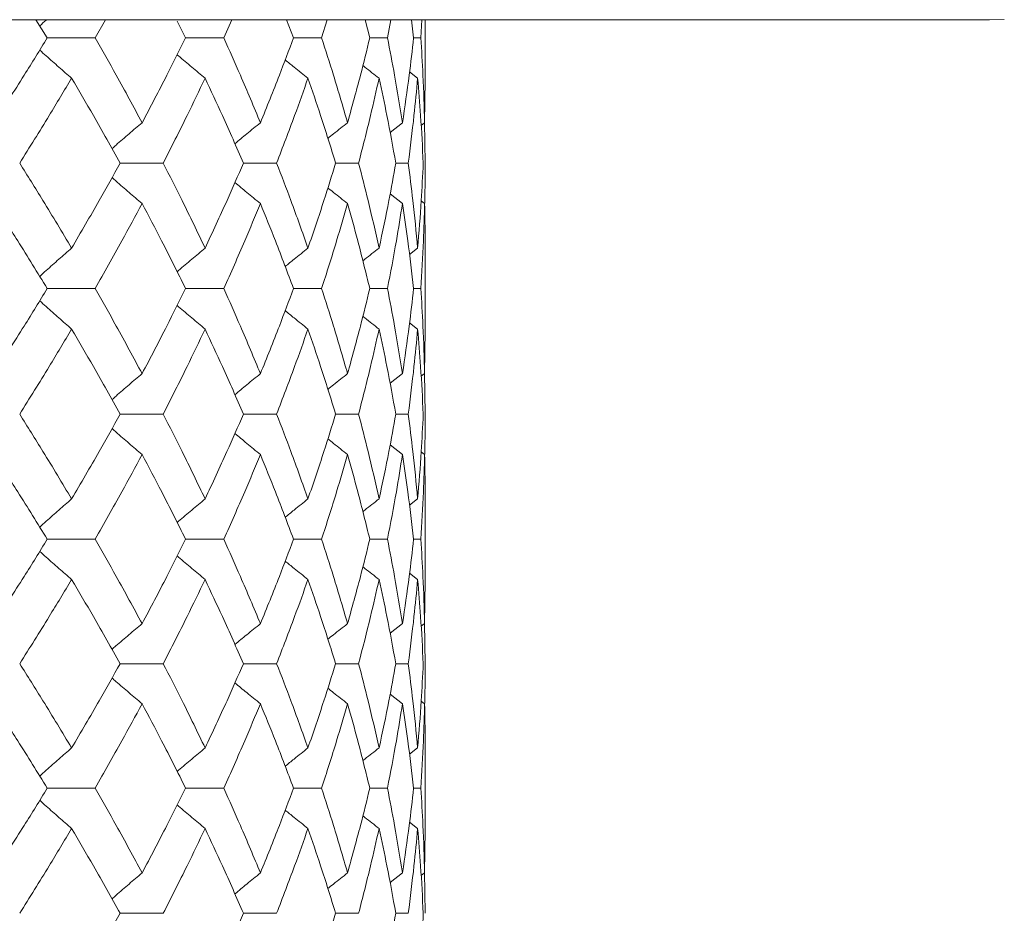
# Model space of a CAD drawing. Header units: inches. Extents: x -4 to 22.9, y -7.2 to 15.7.
# Tile 43 of 127: x 0.328 to 0.807, y 2.756 to 3.191. Entities that reach past the tile are written whole.
import ezdxf

# ---------------------------------------------------------------- set-up
doc = ezdxf.new("R2010")
doc.units = ezdxf.units.IN
doc.header["$MEASUREMENT"] = 0

msp = doc.modelspace()

# ---------------------------------------------------------------- linework, layer by layer
at = {"color": 7, "linetype": 'Continuous', "lineweight": 15}
for p, q in [((0.79997, 3.19092), (0.07137, 3.19092)), ((0.34133, 3.1821), (0.33582, 3.19092)), ((0.36462, 3.1821), (0.3696, 3.19092)), ((0.40866, 3.1821), (0.40452, 3.19029)), ((0.42725, 3.1821), (0.43116, 3.19092)), ((0.46119, 3.1821), (0.45782, 3.19092)), ((0.47487, 3.1821), (0.47766, 3.19092)), ((0.49833, 3.1821), (0.4961, 3.19092)), ((0.50696, 3.1821), (0.50861, 3.19092)), ((0.51969, 3.1821), (0.51861, 3.19092)), ((0.52317, 3.1821), (0.52365, 3.19092)), ((0.52525, 3.16159), (0.52525, 3.19092)), ((0.80725, 3.19106), (0.79997, 3.19092)), ((0.34133, 3.1821), (0.36462, 3.1821)), ((0.40866, 3.1821), (0.42725, 3.1821)), ((0.46119, 3.1821), (0.47487, 3.1821)), ((0.49833, 3.1821), (0.50696, 3.1821)), ((0.51969, 3.1821), (0.52317, 3.1821)), ((0.52164, 3.16247), (0.51771, 3.16551)), ((0.52502, 3.14083), (0.52523, 3.16159)), ((0.51424, 3.14083), (0.5082, 3.13612)), ((0.52502, 3.14083), (0.52333, 3.13953)), ((0.52525, 3.12114), (0.52502, 3.14129)), ((0.3768, 3.12114), (0.39777, 3.12114)), ((0.43681, 3.12114), (0.45297, 3.12114)), ((0.48171, 3.12114), (0.49288, 3.12114)), ((0.511, 3.12114), (0.51707, 3.12114)), ((0.51424, 3.10144), (0.50823, 3.10612)), ((0.52502, 3.10144), (0.52338, 3.10271)), ((0.52164, 3.07974), (0.51767, 3.07666)), ((0.52525, 3.03942), (0.52525, 3.08062)), ((0.34133, 3.06002), (0.36462, 3.06002)), ((0.40866, 3.06002), (0.42725, 3.06002)), ((0.46119, 3.06002), (0.47487, 3.06002)), ((0.49833, 3.06002), (0.50696, 3.06002)), ((0.51969, 3.06002), (0.52317, 3.06002)), ((0.52164, 3.0403), (0.51771, 3.04335)), ((0.52502, 3.0186), (0.52523, 3.03942)), ((0.51424, 3.0186), (0.5082, 3.01389)), ((0.52502, 3.0186), (0.52334, 3.0173)), ((0.52525, 2.9989), (0.52502, 3.01907)), ((0.3768, 2.9989), (0.39777, 2.9989)), ((0.43681, 2.9989), (0.45297, 2.9989)), ((0.48171, 2.9989), (0.49288, 2.9989)), ((0.511, 2.9989), (0.51707, 2.9989)), ((0.51424, 2.97921), (0.50823, 2.98389)), ((0.52502, 2.97921), (0.52338, 2.98048)), ((0.52525, 2.91748), (0.52525, 2.95845)), ((0.52164, 2.95757), (0.51767, 2.9545)), ((0.34133, 2.93794), (0.36462, 2.93794)), ((0.40866, 2.93794), (0.42725, 2.93794)), ((0.46119, 2.93794), (0.47487, 2.93794)), ((0.49833, 2.93794), (0.50696, 2.93794)), ((0.51969, 2.93794), (0.52317, 2.93794)), ((0.52164, 2.91834), (0.51771, 2.92137)), ((0.52502, 2.89682), (0.52523, 2.91748)), ((0.51424, 2.89682), (0.5082, 2.89216)), ((0.52502, 2.89682), (0.52334, 2.89553)), ((0.52525, 2.87732), (0.52502, 2.8973)), ((0.3768, 2.87732), (0.39777, 2.87732)), ((0.43681, 2.87732), (0.45297, 2.87732)), ((0.48171, 2.87732), (0.49288, 2.87732)), ((0.511, 2.87732), (0.51707, 2.87732)), ((0.51424, 2.85781), (0.50823, 2.86246)), ((0.52502, 2.85781), (0.52338, 2.85907)), ((0.52164, 2.83629), (0.51766, 2.83323)), ((0.52525, 2.79619), (0.52525, 2.83716)), ((0.34133, 2.8167), (0.36462, 2.8167)), ((0.40866, 2.8167), (0.42725, 2.8167)), ((0.46119, 2.8167), (0.47487, 2.8167)), ((0.49833, 2.8167), (0.50696, 2.8167)), ((0.51969, 2.8167), (0.52317, 2.8167)), ((0.52164, 2.79707), (0.51771, 2.80011)), ((0.52502, 2.77543), (0.52523, 2.79619)), ((0.52525, 2.75574), (0.52502, 2.77589)), ((0.51424, 2.77543), (0.5082, 2.77072)), ((0.52502, 2.77543), (0.52333, 2.77413)), ((0.3768, 2.75574), (0.39777, 2.75574)), ((0.43681, 2.75574), (0.45297, 2.75574)), ((0.48171, 2.75574), (0.49288, 2.75574)), ((0.511, 2.75574), (0.51707, 2.75574))]:
    msp.add_line(p, q, dxfattribs=at)
for points, knots in [([(0.34088, 3.19092), (0.34084, 3.19089), (0.33976, 3.18993), (0.33868, 3.18895), (0.33764, 3.188)], [0, 0, 0, 0, 0.0325551, 1, 1, 1, 1]), ([(0.31529, 3.14083), (0.32026, 3.14854), (0.32912, 3.16231), (0.3376, 3.17605), (0.34133, 3.1821)], [0, 0, 0, 0, 0.560339, 1, 1, 1, 1]), ([(0.38748, 3.14083), (0.38332, 3.14854), (0.3759, 3.16231), (0.36807, 3.17605), (0.36462, 3.1821)], [0, 0, 0, 0, 0.560339, 1, 1, 1, 1]), ([(0.38748, 3.14083), (0.39155, 3.14854), (0.39881, 3.16231), (0.40565, 3.17605), (0.40866, 3.1821)], [0, 0, 0, 0, 0.560339, 1, 1, 1, 1]), ([(0.44509, 3.14083), (0.44188, 3.14854), (0.43614, 3.16231), (0.42997, 3.17605), (0.42725, 3.1821)], [0, 0, 0, 0, 0.560339, 1, 1, 1, 1]), ([(0.44509, 3.14083), (0.44822, 3.14854), (0.45379, 3.16231), (0.45893, 3.17605), (0.46119, 3.1821)], [0, 0, 0, 0, 0.560339, 1, 1, 1, 1]), ([(0.4875, 3.14083), (0.48527, 3.14854), (0.48127, 3.16231), (0.47683, 3.17605), (0.47487, 3.1821)], [0, 0, 0, 0, 0.560339, 1, 1, 1, 1]), ([(0.4875, 3.14083), (0.48965, 3.14854), (0.49347, 3.16231), (0.49685, 3.17605), (0.49833, 3.1821)], [0, 0, 0, 0, 0.560339, 1, 1, 1, 1]), ([(0.51424, 3.14083), (0.51301, 3.14854), (0.5108, 3.16231), (0.50813, 3.17605), (0.50696, 3.1821)], [0, 0, 0, 0, 0.560339, 1, 1, 1, 1]), ([(0.51424, 3.14083), (0.51538, 3.14854), (0.51742, 3.16231), (0.519, 3.17605), (0.51969, 3.1821)], [0, 0, 0, 0, 0.560339, 1, 1, 1, 1]), ([(0.52502, 3.14083), (0.5248, 3.14854), (0.5244, 3.16231), (0.52355, 3.17605), (0.52317, 3.1821)], [0, 0, 0, 0, 0.560339, 1, 1, 1, 1]), ([(0.35316, 3.16247), (0.35109, 3.16427), (0.34695, 3.16788), (0.34178, 3.17245), (0.3387, 3.17523), (0.33765, 3.17618)], [0, 0, 0, 0, 0.398231, 0.796462, 1, 1, 1, 1]), ([(0.41815, 3.16247), (0.41598, 3.16427), (0.41163, 3.16788), (0.40709, 3.17169), (0.40474, 3.17371), (0.40454, 3.17389)], [0, 0, 0, 0, 0.477008, 0.954016, 1, 1, 1, 1]), ([(0.46823, 3.16247), (0.46598, 3.16427), (0.46227, 3.16723), (0.45859, 3.17023), (0.45714, 3.17141)], [0, 0, 0, 0, 0.607895, 1, 1, 1, 1]), ([(0.50285, 3.16247), (0.50054, 3.16427), (0.49791, 3.16632), (0.49529, 3.1684), (0.49497, 3.16865)], [0, 0, 0, 0, 0.8767744, 1, 1, 1, 1]), ([(0.32788, 3.12114), (0.33271, 3.12886), (0.34133, 3.14265), (0.34954, 3.15641), (0.35316, 3.16247)], [0, 0, 0, 0, 0.560274, 1, 1, 1, 1]), ([(0.3768, 3.12114), (0.3725, 3.12886), (0.36482, 3.14265), (0.35672, 3.15641), (0.35316, 3.16247)], [0, 0, 0, 0, 0.560274, 1, 1, 1, 1]), ([(0.39777, 3.12114), (0.40169, 3.12886), (0.40869, 3.14265), (0.41526, 3.15641), (0.41815, 3.16247)], [0, 0, 0, 0, 0.560274, 1, 1, 1, 1]), ([(0.43681, 3.12114), (0.43345, 3.12886), (0.42743, 3.14265), (0.42099, 3.15641), (0.41815, 3.16247)], [0, 0, 0, 0, 0.5602736, 1, 1, 1, 1]), ([(0.45297, 3.12114), (0.45594, 3.12886), (0.46124, 3.14265), (0.4661, 3.15641), (0.46823, 3.16247)], [0, 0, 0, 0, 0.560274, 1, 1, 1, 1]), ([(0.48171, 3.12114), (0.47932, 3.12886), (0.47504, 3.14265), (0.47031, 3.15641), (0.46823, 3.16247)], [0, 0, 0, 0, 0.560274, 1, 1, 1, 1]), ([(0.49288, 3.12114), (0.49487, 3.12886), (0.49841, 3.14265), (0.5015, 3.15641), (0.50285, 3.16247)], [0, 0, 0, 0, 0.560274, 1, 1, 1, 1]), ([(0.511, 3.12114), (0.50961, 3.12886), (0.50711, 3.14265), (0.50415, 3.15641), (0.50285, 3.16247)], [0, 0, 0, 0, 0.560274, 1, 1, 1, 1]), ([(0.51707, 3.12114), (0.51804, 3.12886), (0.51979, 3.14265), (0.52107, 3.15641), (0.52164, 3.16247)], [0, 0, 0, 0, 0.560274, 1, 1, 1, 1]), ([(0.52437, 3.12114), (0.52398, 3.12886), (0.52329, 3.14265), (0.52214, 3.15641), (0.52164, 3.16247)], [0, 0, 0, 0, 0.560274, 1, 1, 1, 1]), ([(0.38748, 3.14083), (0.38535, 3.13902), (0.38111, 3.13541), (0.37623, 3.1312), (0.37348, 3.12878), (0.37283, 3.1282)], [0, 0, 0, 0, 0.432564, 0.865127, 1, 1, 1, 1]), ([(0.44509, 3.14083), (0.44288, 3.13902), (0.43871, 3.13563), (0.43458, 3.13219), (0.43264, 3.13058)], [0, 0, 0, 0, 0.531737, 1, 1, 1, 1]), ([(0.4875, 3.14083), (0.48522, 3.13903), (0.48201, 3.13649), (0.47882, 3.13392), (0.4779, 3.13318)], [0, 0, 0, 0, 0.711401, 1, 1, 1, 1]), ([(0.35316, 3.07974), (0.34855, 3.08747), (0.34032, 3.10128), (0.33168, 3.11507), (0.32788, 3.12114)], [0, 0, 0, 0, 0.5601361, 1, 1, 1, 1]), ([(0.35316, 3.07974), (0.35768, 3.08747), (0.36576, 3.10128), (0.37343, 3.11507), (0.3768, 3.12114)], [0, 0, 0, 0, 0.560136, 1, 1, 1, 1]), ([(0.41815, 3.07974), (0.41446, 3.08747), (0.40787, 3.10128), (0.40086, 3.11507), (0.39777, 3.12114)], [0, 0, 0, 0, 0.560136, 1, 1, 1, 1]), ([(0.41815, 3.07974), (0.42175, 3.08747), (0.42818, 3.10128), (0.43418, 3.11507), (0.43681, 3.12114)], [0, 0, 0, 0, 0.560136, 1, 1, 1, 1]), ([(0.46823, 3.07974), (0.4655, 3.08747), (0.46063, 3.10128), (0.45531, 3.11507), (0.45297, 3.12114)], [0, 0, 0, 0, 0.560136, 1, 1, 1, 1]), ([(0.46823, 3.07974), (0.47087, 3.08747), (0.47558, 3.10128), (0.47984, 3.11507), (0.48171, 3.12114)], [0, 0, 0, 0, 0.560136, 1, 1, 1, 1]), ([(0.50285, 3.07974), (0.50111, 3.08747), (0.49801, 3.10128), (0.49445, 3.11507), (0.49288, 3.12114)], [0, 0, 0, 0, 0.5601361, 1, 1, 1, 1]), ([(0.50285, 3.07974), (0.5045, 3.08747), (0.50743, 3.10128), (0.50991, 3.11507), (0.511, 3.12114)], [0, 0, 0, 0, 0.560136, 1, 1, 1, 1]), ([(0.52164, 3.07974), (0.52091, 3.08747), (0.51961, 3.10128), (0.51784, 3.11507), (0.51707, 3.12114)], [0, 0, 0, 0, 0.5601361, 1, 1, 1, 1]), ([(0.52164, 3.07974), (0.52227, 3.08747), (0.5234, 3.10128), (0.52407, 3.11507), (0.52437, 3.12114)], [0, 0, 0, 0, 0.5601361, 1, 1, 1, 1]), ([(0.52503, 3.10076), (0.52505, 3.10149), (0.52527, 3.10828), (0.52526, 3.11507), (0.52525, 3.12114)], [0, 0, 0, 0, 0.10658, 1, 1, 1, 1]), ([(0.38748, 3.10144), (0.38536, 3.10325), (0.38111, 3.10686), (0.37623, 3.11107), (0.37349, 3.1135), (0.37284, 3.11407)], [0, 0, 0, 0, 0.432755, 0.865511, 1, 1, 1, 1]), ([(0.44509, 3.10144), (0.44288, 3.10324), (0.43872, 3.10664), (0.43459, 3.11008), (0.43266, 3.11168)], [0, 0, 0, 0, 0.532289, 1, 1, 1, 1]), ([(0.4875, 3.10144), (0.48522, 3.10324), (0.48202, 3.10577), (0.47884, 3.10834), (0.47793, 3.10907)], [0, 0, 0, 0, 0.712979, 1, 1, 1, 1]), ([(0.34133, 3.06002), (0.33657, 3.06775), (0.32809, 3.08156), (0.3192, 3.09536), (0.31529, 3.10144)], [0, 0, 0, 0, 0.5600706, 1, 1, 1, 1]), ([(0.36462, 3.06002), (0.369, 3.06775), (0.37682, 3.08156), (0.38422, 3.09536), (0.38748, 3.10144)], [0, 0, 0, 0, 0.560071, 1, 1, 1, 1]), ([(0.40866, 3.06002), (0.40482, 3.06775), (0.39796, 3.08156), (0.39068, 3.09536), (0.38748, 3.10144)], [0, 0, 0, 0, 0.560071, 1, 1, 1, 1]), ([(0.42725, 3.06002), (0.4307, 3.06775), (0.43685, 3.08156), (0.44258, 3.09536), (0.44509, 3.10144)], [0, 0, 0, 0, 0.560071, 1, 1, 1, 1]), ([(0.46119, 3.06002), (0.4583, 3.06775), (0.45315, 3.08156), (0.44755, 3.09536), (0.44509, 3.10144)], [0, 0, 0, 0, 0.560071, 1, 1, 1, 1]), ([(0.47487, 3.06002), (0.47735, 3.06775), (0.48178, 3.08156), (0.48575, 3.09536), (0.4875, 3.10144)], [0, 0, 0, 0, 0.5600706, 1, 1, 1, 1]), ([(0.49833, 3.06002), (0.49643, 3.06775), (0.49304, 3.08156), (0.48919, 3.09536), (0.4875, 3.10144)], [0, 0, 0, 0, 0.560071, 1, 1, 1, 1]), ([(0.50696, 3.06002), (0.50844, 3.06775), (0.51109, 3.08156), (0.51328, 3.09536), (0.51424, 3.10144)], [0, 0, 0, 0, 0.560071, 1, 1, 1, 1]), ([(0.51969, 3.06002), (0.5188, 3.06775), (0.5172, 3.08156), (0.51515, 3.09536), (0.51424, 3.10144)], [0, 0, 0, 0, 0.560071, 1, 1, 1, 1]), ([(0.52317, 3.06002), (0.52364, 3.06775), (0.52448, 3.08156), (0.52485, 3.09536), (0.52502, 3.10144)], [0, 0, 0, 0, 0.560071, 1, 1, 1, 1]), ([(0.52522, 3.08062), (0.52523, 3.08148), (0.52531, 3.08843), (0.52516, 3.09536), (0.52502, 3.10144)], [0, 0, 0, 0, 0.1249089, 1, 1, 1, 1]), ([(0.35316, 3.07974), (0.35109, 3.07793), (0.34696, 3.07432), (0.34179, 3.06972), (0.3387, 3.06692), (0.33764, 3.06596)], [0, 0, 0, 0, 0.39731, 0.79462, 1, 1, 1, 1]), ([(0.41815, 3.07974), (0.41598, 3.07793), (0.41164, 3.07431), (0.4071, 3.07049), (0.40474, 3.06845), (0.40452, 3.06826)], [0, 0, 0, 0, 0.475697, 0.951395, 1, 1, 1, 1]), ([(0.46823, 3.07974), (0.46598, 3.07793), (0.46226, 3.07495), (0.45858, 3.07193), (0.45712, 3.07074)], [0, 0, 0, 0, 0.6057403, 1, 1, 1, 1]), ([(0.50285, 3.07974), (0.50055, 3.07794), (0.4979, 3.07587), (0.49527, 3.07377), (0.49494, 3.0735)], [0, 0, 0, 0, 0.872101, 1, 1, 1, 1]), ([(0.31529, 3.0186), (0.32026, 3.02633), (0.32913, 3.04013), (0.3376, 3.05394), (0.34133, 3.06002)], [0, 0, 0, 0, 0.559933, 1, 1, 1, 1]), ([(0.38748, 3.0186), (0.38332, 3.02633), (0.3759, 3.04013), (0.36807, 3.05394), (0.36462, 3.06002)], [0, 0, 0, 0, 0.559933, 1, 1, 1, 1]), ([(0.38748, 3.0186), (0.39154, 3.02633), (0.39881, 3.04013), (0.40565, 3.05394), (0.40866, 3.06002)], [0, 0, 0, 0, 0.559933, 1, 1, 1, 1]), ([(0.44509, 3.0186), (0.44188, 3.02633), (0.43614, 3.04013), (0.42997, 3.05394), (0.42725, 3.06002)], [0, 0, 0, 0, 0.559933, 1, 1, 1, 1]), ([(0.44509, 3.0186), (0.44822, 3.02633), (0.45379, 3.04013), (0.45893, 3.05394), (0.46119, 3.06002)], [0, 0, 0, 0, 0.559933, 1, 1, 1, 1]), ([(0.4875, 3.0186), (0.48527, 3.02633), (0.48127, 3.04013), (0.47683, 3.05394), (0.47487, 3.06002)], [0, 0, 0, 0, 0.559933, 1, 1, 1, 1]), ([(0.4875, 3.0186), (0.48965, 3.02633), (0.49347, 3.04013), (0.49685, 3.05394), (0.49833, 3.06002)], [0, 0, 0, 0, 0.559933, 1, 1, 1, 1]), ([(0.51424, 3.0186), (0.51301, 3.02633), (0.5108, 3.04013), (0.50813, 3.05394), (0.50696, 3.06002)], [0, 0, 0, 0, 0.559933, 1, 1, 1, 1]), ([(0.51424, 3.0186), (0.51538, 3.02633), (0.51742, 3.04013), (0.519, 3.05394), (0.51969, 3.06002)], [0, 0, 0, 0, 0.559933, 1, 1, 1, 1]), ([(0.52502, 3.0186), (0.5248, 3.02633), (0.5244, 3.04013), (0.52355, 3.05394), (0.52317, 3.06002)], [0, 0, 0, 0, 0.559933, 1, 1, 1, 1]), ([(0.35316, 3.0403), (0.35109, 3.0421), (0.34696, 3.04572), (0.34179, 3.05031), (0.3387, 3.05312), (0.33765, 3.05407)], [0, 0, 0, 0, 0.39754, 0.795081, 1, 1, 1, 1]), ([(0.41815, 3.0403), (0.41598, 3.04211), (0.41164, 3.04572), (0.4071, 3.04955), (0.40475, 3.05158), (0.40453, 3.05177)], [0, 0, 0, 0, 0.4761973, 0.9523946, 1, 1, 1, 1]), ([(0.46823, 3.0403), (0.46598, 3.0421), (0.46227, 3.04508), (0.45859, 3.04809), (0.45714, 3.04928)], [0, 0, 0, 0, 0.60689, 1, 1, 1, 1]), ([(0.50285, 3.0403), (0.50055, 3.0421), (0.49791, 3.04416), (0.49529, 3.04625), (0.49497, 3.04651)], [0, 0, 0, 0, 0.875383, 1, 1, 1, 1]), ([(0.32788, 2.9989), (0.33271, 3.00662), (0.34133, 3.02042), (0.34954, 3.03422), (0.35316, 3.0403)], [0, 0, 0, 0, 0.559868, 1, 1, 1, 1]), ([(0.3768, 2.9989), (0.3725, 3.00662), (0.36481, 3.02042), (0.35672, 3.03422), (0.35316, 3.0403)], [0, 0, 0, 0, 0.559868, 1, 1, 1, 1]), ([(0.39777, 2.9989), (0.40169, 3.00662), (0.40869, 3.02042), (0.41526, 3.03422), (0.41815, 3.0403)], [0, 0, 0, 0, 0.559868, 1, 1, 1, 1]), ([(0.43681, 2.9989), (0.43345, 3.00662), (0.42743, 3.02042), (0.42099, 3.03422), (0.41815, 3.0403)], [0, 0, 0, 0, 0.559868, 1, 1, 1, 1]), ([(0.45297, 2.9989), (0.45594, 3.00662), (0.46124, 3.02042), (0.46609, 3.03422), (0.46823, 3.0403)], [0, 0, 0, 0, 0.559868, 1, 1, 1, 1]), ([(0.48171, 2.9989), (0.47932, 3.00662), (0.47504, 3.02042), (0.47031, 3.03422), (0.46823, 3.0403)], [0, 0, 0, 0, 0.559868, 1, 1, 1, 1]), ([(0.49288, 2.9989), (0.49487, 3.00662), (0.49841, 3.02042), (0.5015, 3.03422), (0.50285, 3.0403)], [0, 0, 0, 0, 0.5598675, 1, 1, 1, 1]), ([(0.511, 2.9989), (0.50961, 3.00662), (0.50711, 3.02042), (0.50415, 3.03422), (0.50285, 3.0403)], [0, 0, 0, 0, 0.5598675, 1, 1, 1, 1]), ([(0.51707, 2.9989), (0.51804, 3.00662), (0.51979, 3.02042), (0.52107, 3.03422), (0.52164, 3.0403)], [0, 0, 0, 0, 0.559868, 1, 1, 1, 1]), ([(0.52437, 2.9989), (0.52398, 3.00662), (0.52329, 3.02042), (0.52214, 3.03422), (0.52164, 3.0403)], [0, 0, 0, 0, 0.5598675, 1, 1, 1, 1]), ([(0.38748, 3.0186), (0.38536, 3.01679), (0.38111, 3.01317), (0.37623, 3.00896), (0.37348, 3.00654), (0.37283, 3.00596)], [0, 0, 0, 0, 0.432425, 0.864851, 1, 1, 1, 1]), ([(0.44509, 3.0186), (0.44288, 3.01679), (0.43871, 3.0134), (0.43458, 3.00995), (0.43264, 3.00834)], [0, 0, 0, 0, 0.531557, 1, 1, 1, 1]), ([(0.4875, 3.0186), (0.48522, 3.01679), (0.48201, 3.01426), (0.47882, 3.01169), (0.4779, 3.01094)], [0, 0, 0, 0, 0.711142, 1, 1, 1, 1]), ([(0.35316, 2.95757), (0.34855, 2.96528), (0.34032, 2.97904), (0.33168, 2.99283), (0.32788, 2.9989)], [0, 0, 0, 0, 0.55973, 1, 1, 1, 1]), ([(0.35316, 2.95757), (0.35768, 2.96528), (0.36576, 2.97904), (0.37343, 2.99283), (0.3768, 2.9989)], [0, 0, 0, 0, 0.55973, 1, 1, 1, 1]), ([(0.41815, 2.95757), (0.41446, 2.96528), (0.40787, 2.97904), (0.40086, 2.99283), (0.39777, 2.9989)], [0, 0, 0, 0, 0.55973, 1, 1, 1, 1]), ([(0.41815, 2.95757), (0.42175, 2.96528), (0.42818, 2.97904), (0.43418, 2.99283), (0.43681, 2.9989)], [0, 0, 0, 0, 0.55973, 1, 1, 1, 1]), ([(0.46823, 2.95757), (0.4655, 2.96528), (0.46063, 2.97904), (0.45531, 2.99283), (0.45297, 2.9989)], [0, 0, 0, 0, 0.55973, 1, 1, 1, 1]), ([(0.46823, 2.95757), (0.47087, 2.96528), (0.47558, 2.97904), (0.47984, 2.99283), (0.48171, 2.9989)], [0, 0, 0, 0, 0.55973, 1, 1, 1, 1]), ([(0.50285, 2.95757), (0.50112, 2.96528), (0.49801, 2.97904), (0.49445, 2.99283), (0.49288, 2.9989)], [0, 0, 0, 0, 0.55973, 1, 1, 1, 1]), ([(0.50285, 2.95757), (0.5045, 2.96528), (0.50743, 2.97904), (0.50991, 2.99283), (0.511, 2.9989)], [0, 0, 0, 0, 0.55973, 1, 1, 1, 1]), ([(0.52164, 2.95757), (0.52091, 2.96528), (0.5196, 2.97904), (0.51784, 2.99283), (0.51707, 2.9989)], [0, 0, 0, 0, 0.55973, 1, 1, 1, 1]), ([(0.52164, 2.95757), (0.52227, 2.96528), (0.5234, 2.97904), (0.52407, 2.99283), (0.52437, 2.9989)], [0, 0, 0, 0, 0.55973, 1, 1, 1, 1]), ([(0.52503, 2.97853), (0.52505, 2.97925), (0.52527, 2.98604), (0.52526, 2.99283), (0.52525, 2.9989)], [0, 0, 0, 0, 0.106178, 1, 1, 1, 1]), ([(0.38748, 2.97921), (0.38535, 2.98101), (0.38111, 2.98463), (0.37623, 2.98883), (0.37349, 2.99125), (0.37284, 2.99183)], [0, 0, 0, 0, 0.432912, 0.865823, 1, 1, 1, 1]), ([(0.44509, 2.97921), (0.44288, 2.98101), (0.43872, 2.9844), (0.43459, 2.98784), (0.43266, 2.98944)], [0, 0, 0, 0, 0.532499, 1, 1, 1, 1]), ([(0.4875, 2.97921), (0.48522, 2.98101), (0.48202, 2.98354), (0.47884, 2.9861), (0.47793, 2.98684)], [0, 0, 0, 0, 0.713291, 1, 1, 1, 1]), ([(0.34133, 2.93794), (0.33657, 2.94563), (0.32808, 2.95938), (0.3192, 2.97315), (0.31529, 2.97921)], [0, 0, 0, 0, 0.5596645, 1, 1, 1, 1]), ([(0.36462, 2.93794), (0.369, 2.94563), (0.37682, 2.95938), (0.38422, 2.97315), (0.38748, 2.97921)], [0, 0, 0, 0, 0.559665, 1, 1, 1, 1]), ([(0.40866, 2.93794), (0.40482, 2.94563), (0.39796, 2.95938), (0.39068, 2.97315), (0.38748, 2.97921)], [0, 0, 0, 0, 0.559665, 1, 1, 1, 1]), ([(0.42725, 2.93794), (0.4307, 2.94563), (0.43686, 2.95938), (0.44257, 2.97315), (0.44509, 2.97921)], [0, 0, 0, 0, 0.559665, 1, 1, 1, 1]), ([(0.46119, 2.93794), (0.4583, 2.94563), (0.45315, 2.95938), (0.44755, 2.97315), (0.44509, 2.97921)], [0, 0, 0, 0, 0.559665, 1, 1, 1, 1]), ([(0.47487, 2.93794), (0.47735, 2.94563), (0.48178, 2.95938), (0.48575, 2.97315), (0.4875, 2.97921)], [0, 0, 0, 0, 0.5596645, 1, 1, 1, 1]), ([(0.49833, 2.93794), (0.49643, 2.94563), (0.49304, 2.95938), (0.4892, 2.97315), (0.4875, 2.97921)], [0, 0, 0, 0, 0.559665, 1, 1, 1, 1]), ([(0.50696, 2.93794), (0.50844, 2.94563), (0.51109, 2.95938), (0.51328, 2.97315), (0.51424, 2.97921)], [0, 0, 0, 0, 0.559665, 1, 1, 1, 1]), ([(0.51969, 2.93794), (0.5188, 2.94563), (0.5172, 2.95938), (0.51515, 2.97315), (0.51424, 2.97921)], [0, 0, 0, 0, 0.559665, 1, 1, 1, 1]), ([(0.52317, 2.93794), (0.52364, 2.94563), (0.52448, 2.95938), (0.52485, 2.97315), (0.52502, 2.97921)], [0, 0, 0, 0, 0.559665, 1, 1, 1, 1]), ([(0.52522, 2.95845), (0.52523, 2.95931), (0.52531, 2.96622), (0.52516, 2.97315), (0.52502, 2.97921)], [0, 0, 0, 0, 0.124375, 1, 1, 1, 1]), ([(0.35316, 2.95757), (0.35109, 2.95577), (0.34695, 2.95216), (0.34178, 2.94759), (0.33869, 2.9448), (0.33764, 2.94385)], [0, 0, 0, 0, 0.398014, 0.796028, 1, 1, 1, 1]), ([(0.41815, 2.95757), (0.41598, 2.95577), (0.41163, 2.95216), (0.40709, 2.94835), (0.40473, 2.94632), (0.40452, 2.94614)], [0, 0, 0, 0, 0.47653, 0.95306, 1, 1, 1, 1]), ([(0.46823, 2.95757), (0.46598, 2.95577), (0.46226, 2.9528), (0.45857, 2.94979), (0.45712, 2.94861)], [0, 0, 0, 0, 0.606782, 1, 1, 1, 1]), ([(0.50285, 2.95757), (0.50054, 2.95577), (0.4979, 2.95371), (0.49527, 2.95162), (0.49494, 2.95136)], [0, 0, 0, 0, 0.873558, 1, 1, 1, 1]), ([(0.31529, 2.89682), (0.32025, 2.90449), (0.32913, 2.91818), (0.3376, 2.9319), (0.34133, 2.93794)], [0, 0, 0, 0, 0.559527, 1, 1, 1, 1]), ([(0.38748, 2.89682), (0.38332, 2.90449), (0.3759, 2.91818), (0.36807, 2.9319), (0.36462, 2.93794)], [0, 0, 0, 0, 0.559527, 1, 1, 1, 1]), ([(0.38748, 2.89682), (0.39154, 2.90449), (0.39881, 2.91818), (0.40565, 2.9319), (0.40866, 2.93794)], [0, 0, 0, 0, 0.559527, 1, 1, 1, 1]), ([(0.44509, 2.89682), (0.44188, 2.90449), (0.43614, 2.91818), (0.42997, 2.9319), (0.42725, 2.93794)], [0, 0, 0, 0, 0.559527, 1, 1, 1, 1]), ([(0.44509, 2.89682), (0.44821, 2.90449), (0.45379, 2.91818), (0.45893, 2.9319), (0.46119, 2.93794)], [0, 0, 0, 0, 0.559527, 1, 1, 1, 1]), ([(0.4875, 2.89682), (0.48527, 2.90449), (0.48127, 2.91818), (0.47683, 2.9319), (0.47487, 2.93794)], [0, 0, 0, 0, 0.559527, 1, 1, 1, 1]), ([(0.4875, 2.89682), (0.48965, 2.90449), (0.49347, 2.91818), (0.49685, 2.9319), (0.49833, 2.93794)], [0, 0, 0, 0, 0.559527, 1, 1, 1, 1]), ([(0.51424, 2.89682), (0.51301, 2.90449), (0.5108, 2.91818), (0.50814, 2.9319), (0.50696, 2.93794)], [0, 0, 0, 0, 0.559527, 1, 1, 1, 1]), ([(0.51424, 2.89682), (0.51538, 2.90449), (0.51742, 2.91818), (0.519, 2.9319), (0.51969, 2.93794)], [0, 0, 0, 0, 0.559527, 1, 1, 1, 1]), ([(0.52502, 2.89682), (0.5248, 2.90449), (0.5244, 2.91818), (0.52355, 2.9319), (0.52317, 2.93794)], [0, 0, 0, 0, 0.559527, 1, 1, 1, 1]), ([(0.35316, 2.91834), (0.35109, 2.92014), (0.34694, 2.92374), (0.34177, 2.9283), (0.33869, 2.93109), (0.33765, 2.93203)], [0, 0, 0, 0, 0.398509, 0.797018, 1, 1, 1, 1]), ([(0.41815, 2.91834), (0.41598, 2.92014), (0.41162, 2.92375), (0.40709, 2.92754), (0.40474, 2.92956), (0.40453, 2.92974)], [0, 0, 0, 0, 0.477365, 0.954731, 1, 1, 1, 1]), ([(0.46823, 2.91834), (0.46597, 2.92014), (0.46226, 2.9231), (0.45858, 2.92609), (0.45714, 2.92727)], [0, 0, 0, 0, 0.608395, 1, 1, 1, 1]), ([(0.50285, 2.91834), (0.50054, 2.92014), (0.4979, 2.92218), (0.49529, 2.92426), (0.49497, 2.92451)], [0, 0, 0, 0, 0.877599, 1, 1, 1, 1]), ([(0.32788, 2.87732), (0.33271, 2.88496), (0.34133, 2.89862), (0.34954, 2.91231), (0.35316, 2.91834)], [0, 0, 0, 0, 0.559462, 1, 1, 1, 1]), ([(0.3768, 2.87732), (0.3725, 2.88496), (0.36481, 2.89862), (0.35672, 2.91231), (0.35316, 2.91834)], [0, 0, 0, 0, 0.559462, 1, 1, 1, 1]), ([(0.39777, 2.87732), (0.40169, 2.88496), (0.40869, 2.89862), (0.41526, 2.91231), (0.41815, 2.91834)], [0, 0, 0, 0, 0.559462, 1, 1, 1, 1]), ([(0.43681, 2.87732), (0.43345, 2.88496), (0.42743, 2.89862), (0.42099, 2.91231), (0.41815, 2.91834)], [0, 0, 0, 0, 0.559462, 1, 1, 1, 1]), ([(0.45297, 2.87732), (0.45594, 2.88496), (0.46124, 2.89862), (0.46609, 2.91231), (0.46823, 2.91834)], [0, 0, 0, 0, 0.559462, 1, 1, 1, 1]), ([(0.48171, 2.87732), (0.47932, 2.88496), (0.47503, 2.89862), (0.47031, 2.91231), (0.46823, 2.91834)], [0, 0, 0, 0, 0.559462, 1, 1, 1, 1]), ([(0.49288, 2.87732), (0.49487, 2.88496), (0.49841, 2.89862), (0.5015, 2.91231), (0.50285, 2.91834)], [0, 0, 0, 0, 0.559462, 1, 1, 1, 1]), ([(0.511, 2.87732), (0.50961, 2.88496), (0.50711, 2.89862), (0.50415, 2.91231), (0.50285, 2.91834)], [0, 0, 0, 0, 0.559462, 1, 1, 1, 1]), ([(0.51707, 2.87732), (0.51804, 2.88496), (0.51979, 2.89862), (0.52107, 2.91231), (0.52164, 2.91834)], [0, 0, 0, 0, 0.559462, 1, 1, 1, 1]), ([(0.52437, 2.87732), (0.52398, 2.88496), (0.52329, 2.89862), (0.52214, 2.91231), (0.52164, 2.91834)], [0, 0, 0, 0, 0.559462, 1, 1, 1, 1]), ([(0.38748, 2.89682), (0.38535, 2.89503), (0.38109, 2.89143), (0.37621, 2.88726), (0.37347, 2.88487), (0.37283, 2.88431)], [0, 0, 0, 0, 0.434088, 0.868175, 1, 1, 1, 1]), ([(0.44509, 2.89682), (0.44287, 2.89503), (0.43871, 2.89166), (0.43457, 2.88825), (0.43264, 2.88666)], [0, 0, 0, 0, 0.533578, 1, 1, 1, 1]), ([(0.4875, 2.89682), (0.48521, 2.89503), (0.482, 2.89252), (0.47882, 2.88997), (0.4779, 2.88924)], [0, 0, 0, 0, 0.713818, 1, 1, 1, 1]), ([(0.35316, 2.83629), (0.34855, 2.84397), (0.34032, 2.85766), (0.33168, 2.87132), (0.32788, 2.87732)], [0, 0, 0, 0, 0.560541, 1, 1, 1, 1]), ([(0.35316, 2.83629), (0.35768, 2.84397), (0.36576, 2.85766), (0.37343, 2.87132), (0.3768, 2.87732)], [0, 0, 0, 0, 0.5605414, 1, 1, 1, 1]), ([(0.41815, 2.83629), (0.41446, 2.84397), (0.40788, 2.85766), (0.40086, 2.87132), (0.39777, 2.87732)], [0, 0, 0, 0, 0.560541, 1, 1, 1, 1]), ([(0.41815, 2.83629), (0.42175, 2.84397), (0.42818, 2.85766), (0.43418, 2.87132), (0.43681, 2.87732)], [0, 0, 0, 0, 0.560541, 1, 1, 1, 1]), ([(0.46823, 2.83629), (0.4655, 2.84397), (0.46063, 2.85766), (0.45531, 2.87132), (0.45297, 2.87732)], [0, 0, 0, 0, 0.560541, 1, 1, 1, 1]), ([(0.46823, 2.83629), (0.47087, 2.84397), (0.47557, 2.85766), (0.47984, 2.87132), (0.48171, 2.87732)], [0, 0, 0, 0, 0.560541, 1, 1, 1, 1]), ([(0.50285, 2.83629), (0.50111, 2.84397), (0.49801, 2.85766), (0.49445, 2.87132), (0.49288, 2.87732)], [0, 0, 0, 0, 0.560541, 1, 1, 1, 1]), ([(0.50285, 2.83629), (0.5045, 2.84397), (0.50743, 2.85766), (0.50991, 2.87132), (0.511, 2.87732)], [0, 0, 0, 0, 0.560541, 1, 1, 1, 1]), ([(0.52164, 2.83629), (0.52091, 2.84397), (0.51961, 2.85766), (0.51784, 2.87132), (0.51707, 2.87732)], [0, 0, 0, 0, 0.560541, 1, 1, 1, 1]), ([(0.52164, 2.83629), (0.52227, 2.84397), (0.5234, 2.85766), (0.52407, 2.87132), (0.52437, 2.87732)], [0, 0, 0, 0, 0.560541, 1, 1, 1, 1]), ([(0.52503, 2.85714), (0.52505, 2.85787), (0.52527, 2.8646), (0.52526, 2.87132), (0.52525, 2.87732)], [0, 0, 0, 0, 0.106983, 1, 1, 1, 1]), ([(0.38748, 2.85781), (0.38535, 2.85961), (0.38109, 2.86321), (0.37621, 2.86737), (0.37348, 2.86977), (0.37284, 2.87032)], [0, 0, 0, 0, 0.434401, 0.868802, 1, 1, 1, 1]), ([(0.44509, 2.85781), (0.44287, 2.85961), (0.43871, 2.86297), (0.43458, 2.86637), (0.43266, 2.86796)], [0, 0, 0, 0, 0.534283, 1, 1, 1, 1]), ([(0.4875, 2.85781), (0.48521, 2.85961), (0.48201, 2.86211), (0.47883, 2.86465), (0.47793, 2.86538)], [0, 0, 0, 0, 0.715611, 1, 1, 1, 1]), ([(0.34133, 2.8167), (0.33657, 2.82439), (0.32809, 2.8381), (0.3192, 2.8518), (0.31529, 2.85781)], [0, 0, 0, 0, 0.5604762, 1, 1, 1, 1]), ([(0.36462, 2.8167), (0.369, 2.82439), (0.37681, 2.8381), (0.38422, 2.8518), (0.38748, 2.85781)], [0, 0, 0, 0, 0.560476, 1, 1, 1, 1]), ([(0.40866, 2.8167), (0.40482, 2.82439), (0.39796, 2.8381), (0.39068, 2.8518), (0.38748, 2.85781)], [0, 0, 0, 0, 0.560476, 1, 1, 1, 1]), ([(0.42725, 2.8167), (0.4307, 2.82439), (0.43685, 2.8381), (0.44258, 2.8518), (0.44509, 2.85781)], [0, 0, 0, 0, 0.5604762, 1, 1, 1, 1]), ([(0.46119, 2.8167), (0.4583, 2.82439), (0.45315, 2.8381), (0.44755, 2.8518), (0.44509, 2.85781)], [0, 0, 0, 0, 0.5604762, 1, 1, 1, 1]), ([(0.47487, 2.8167), (0.47735, 2.82439), (0.48177, 2.8381), (0.48575, 2.8518), (0.4875, 2.85781)], [0, 0, 0, 0, 0.560476, 1, 1, 1, 1]), ([(0.49833, 2.8167), (0.49643, 2.82439), (0.49304, 2.8381), (0.48919, 2.8518), (0.4875, 2.85781)], [0, 0, 0, 0, 0.560476, 1, 1, 1, 1]), ([(0.50696, 2.8167), (0.50844, 2.82439), (0.51109, 2.8381), (0.51328, 2.8518), (0.51424, 2.85781)], [0, 0, 0, 0, 0.560476, 1, 1, 1, 1]), ([(0.51969, 2.8167), (0.5188, 2.82439), (0.5172, 2.8381), (0.51515, 2.8518), (0.51424, 2.85781)], [0, 0, 0, 0, 0.560476, 1, 1, 1, 1]), ([(0.52317, 2.8167), (0.52364, 2.82439), (0.52448, 2.8381), (0.52485, 2.8518), (0.52502, 2.85781)], [0, 0, 0, 0, 0.560476, 1, 1, 1, 1]), ([(0.52522, 2.83716), (0.52523, 2.83803), (0.52531, 2.84492), (0.52516, 2.8518), (0.52502, 2.85781)], [0, 0, 0, 0, 0.125443, 1, 1, 1, 1]), ([(0.35316, 2.83629), (0.35109, 2.83449), (0.34694, 2.83089), (0.34177, 2.82633), (0.33868, 2.82354), (0.33764, 2.8226)], [0, 0, 0, 0, 0.398265, 0.796529, 1, 1, 1, 1]), ([(0.41815, 2.83629), (0.41598, 2.83449), (0.41162, 2.83089), (0.40708, 2.82709), (0.40473, 2.82507), (0.40452, 2.82489)], [0, 0, 0, 0, 0.476841, 0.953683, 1, 1, 1, 1]), ([(0.46823, 2.83629), (0.46597, 2.8345), (0.46226, 2.83154), (0.45857, 2.82853), (0.45712, 2.82735)], [0, 0, 0, 0, 0.607204, 1, 1, 1, 1]), ([(0.50285, 2.83629), (0.50054, 2.8345), (0.49789, 2.83244), (0.49527, 2.83036), (0.49494, 2.8301)], [0, 0, 0, 0, 0.874238, 1, 1, 1, 1]), ([(0.31529, 2.77543), (0.32026, 2.78314), (0.32912, 2.79691), (0.3376, 2.81065), (0.34133, 2.8167)], [0, 0, 0, 0, 0.560339, 1, 1, 1, 1]), ([(0.38748, 2.77543), (0.38332, 2.78314), (0.3759, 2.79691), (0.36807, 2.81065), (0.36462, 2.8167)], [0, 0, 0, 0, 0.560339, 1, 1, 1, 1]), ([(0.38748, 2.77543), (0.39155, 2.78314), (0.39881, 2.79691), (0.40565, 2.81065), (0.40866, 2.8167)], [0, 0, 0, 0, 0.560339, 1, 1, 1, 1]), ([(0.44509, 2.77543), (0.44188, 2.78314), (0.43614, 2.79691), (0.42997, 2.81065), (0.42725, 2.8167)], [0, 0, 0, 0, 0.560339, 1, 1, 1, 1]), ([(0.44509, 2.77543), (0.44822, 2.78314), (0.45379, 2.79691), (0.45893, 2.81065), (0.46119, 2.8167)], [0, 0, 0, 0, 0.560339, 1, 1, 1, 1]), ([(0.4875, 2.77543), (0.48527, 2.78314), (0.48127, 2.79691), (0.47683, 2.81065), (0.47487, 2.8167)], [0, 0, 0, 0, 0.560339, 1, 1, 1, 1]), ([(0.4875, 2.77543), (0.48965, 2.78314), (0.49347, 2.79691), (0.49685, 2.81065), (0.49833, 2.8167)], [0, 0, 0, 0, 0.560339, 1, 1, 1, 1]), ([(0.51424, 2.77543), (0.51301, 2.78314), (0.5108, 2.79691), (0.50813, 2.81065), (0.50696, 2.8167)], [0, 0, 0, 0, 0.560339, 1, 1, 1, 1]), ([(0.51424, 2.77543), (0.51538, 2.78314), (0.51742, 2.79691), (0.519, 2.81065), (0.51969, 2.8167)], [0, 0, 0, 0, 0.560339, 1, 1, 1, 1]), ([(0.52502, 2.77543), (0.5248, 2.78314), (0.5244, 2.79691), (0.52355, 2.81065), (0.52317, 2.8167)], [0, 0, 0, 0, 0.560339, 1, 1, 1, 1]), ([(0.35316, 2.79707), (0.35109, 2.79887), (0.34695, 2.80248), (0.34178, 2.80705), (0.3387, 2.80983), (0.33765, 2.81078)], [0, 0, 0, 0, 0.398231, 0.796462, 1, 1, 1, 1]), ([(0.41815, 2.79707), (0.41598, 2.79887), (0.41163, 2.80248), (0.40709, 2.80629), (0.40474, 2.80831), (0.40454, 2.80849)], [0, 0, 0, 0, 0.477008, 0.954016, 1, 1, 1, 1]), ([(0.46823, 2.79707), (0.46598, 2.79887), (0.46227, 2.80183), (0.45859, 2.80483), (0.45714, 2.80601)], [0, 0, 0, 0, 0.607895, 1, 1, 1, 1]), ([(0.50285, 2.79707), (0.50054, 2.79887), (0.49791, 2.80092), (0.49529, 2.803), (0.49497, 2.80325)], [0, 0, 0, 0, 0.876774, 1, 1, 1, 1]), ([(0.32788, 2.75574), (0.33271, 2.76346), (0.34133, 2.77725), (0.34954, 2.79101), (0.35316, 2.79707)], [0, 0, 0, 0, 0.560274, 1, 1, 1, 1]), ([(0.3768, 2.75574), (0.3725, 2.76346), (0.36482, 2.77725), (0.35672, 2.79101), (0.35316, 2.79707)], [0, 0, 0, 0, 0.560274, 1, 1, 1, 1]), ([(0.39777, 2.75574), (0.40169, 2.76346), (0.40869, 2.77725), (0.41526, 2.79101), (0.41815, 2.79707)], [0, 0, 0, 0, 0.560274, 1, 1, 1, 1]), ([(0.43681, 2.75574), (0.43345, 2.76346), (0.42743, 2.77725), (0.42099, 2.79101), (0.41815, 2.79707)], [0, 0, 0, 0, 0.560274, 1, 1, 1, 1]), ([(0.45297, 2.75574), (0.45594, 2.76346), (0.46124, 2.77725), (0.4661, 2.79101), (0.46823, 2.79707)], [0, 0, 0, 0, 0.560274, 1, 1, 1, 1]), ([(0.48171, 2.75574), (0.47932, 2.76346), (0.47504, 2.77725), (0.47031, 2.79101), (0.46823, 2.79707)], [0, 0, 0, 0, 0.560274, 1, 1, 1, 1]), ([(0.49288, 2.75574), (0.49487, 2.76346), (0.49841, 2.77725), (0.5015, 2.79101), (0.50285, 2.79707)], [0, 0, 0, 0, 0.560274, 1, 1, 1, 1]), ([(0.511, 2.75574), (0.50961, 2.76346), (0.50711, 2.77725), (0.50415, 2.79101), (0.50285, 2.79707)], [0, 0, 0, 0, 0.560274, 1, 1, 1, 1]), ([(0.51707, 2.75574), (0.51804, 2.76346), (0.51979, 2.77725), (0.52107, 2.79101), (0.52164, 2.79707)], [0, 0, 0, 0, 0.560274, 1, 1, 1, 1]), ([(0.52437, 2.75574), (0.52398, 2.76346), (0.52329, 2.77725), (0.52214, 2.79101), (0.52164, 2.79707)], [0, 0, 0, 0, 0.5602736, 1, 1, 1, 1]), ([(0.38748, 2.77543), (0.38535, 2.77362), (0.38111, 2.77001), (0.37623, 2.7658), (0.37348, 2.76338), (0.37283, 2.7628)], [0, 0, 0, 0, 0.432564, 0.865127, 1, 1, 1, 1]), ([(0.44509, 2.77543), (0.44288, 2.77362), (0.43871, 2.77023), (0.43458, 2.76679), (0.43264, 2.76518)], [0, 0, 0, 0, 0.5317368, 1, 1, 1, 1]), ([(0.4875, 2.77543), (0.48522, 2.77363), (0.48201, 2.77109), (0.47882, 2.76852), (0.4779, 2.76778)], [0, 0, 0, 0, 0.711401, 1, 1, 1, 1]), ([(0.35316, 2.71434), (0.35768, 2.72207), (0.36576, 2.73588), (0.37343, 2.74967), (0.3768, 2.75574)], [0, 0, 0, 0, 0.560136, 1, 1, 1, 1]), ([(0.41815, 2.71434), (0.42175, 2.72207), (0.42818, 2.73588), (0.43418, 2.74967), (0.43681, 2.75574)], [0, 0, 0, 0, 0.560136, 1, 1, 1, 1]), ([(0.46823, 2.71434), (0.47087, 2.72207), (0.47558, 2.73588), (0.47984, 2.74967), (0.48171, 2.75574)], [0, 0, 0, 0, 0.560136, 1, 1, 1, 1]), ([(0.50285, 2.71434), (0.5045, 2.72207), (0.50743, 2.73588), (0.50991, 2.74967), (0.511, 2.75574)], [0, 0, 0, 0, 0.560136, 1, 1, 1, 1]), ([(0.52164, 2.71434), (0.52227, 2.72207), (0.5234, 2.73588), (0.52407, 2.74967), (0.52437, 2.75574)], [0, 0, 0, 0, 0.560136, 1, 1, 1, 1])]:
    msp.add_open_spline(points, degree=3, knots=knots, dxfattribs=at)

doc.saveas('drawing.dxf')
